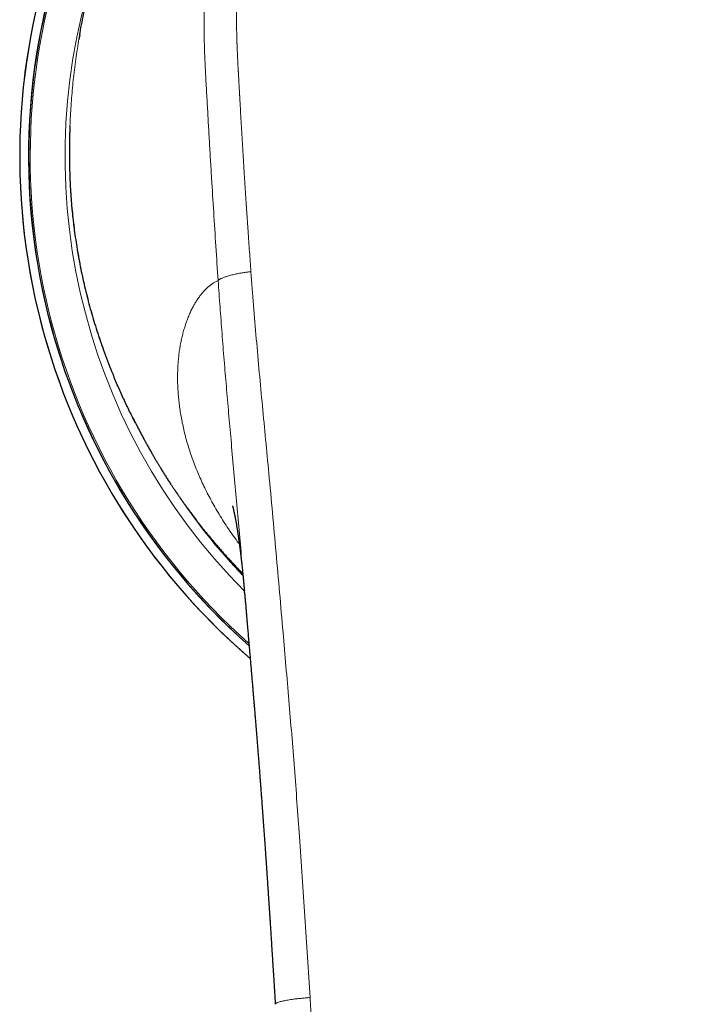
# Model space of a CAD drawing. Header units: millimetres. Extents: x 8 to 757, y 12 to 539.
# Tile 9 of 46: x 365 to 392, y 259 to 299. Entities that reach past the tile are written whole.
import ezdxf

# ---------------------------------------------------------------- set-up
doc = ezdxf.new("R2010")
doc.units = ezdxf.units.MM

msp = doc.modelspace()

# ---------------------------------------------------------------- linework, layer by layer
at = {"color": 7, "linetype": 'Continuous', "lineweight": 30}
for p, q in [((367.57, 298.22), (367.537, 298.026)), ((367.158, 292.904), (367.172, 292.437)), ((374.255, 275.584), (374.248, 275.669))]:
    msp.add_line(p, q, dxfattribs=at)
at = {"color": 252, "linetype": 'Continuous', "lineweight": 0}
for p, q in [((367.158, 292.904), (367.159, 292.898)), ((367.172, 292.431), (367.159, 292.898)), ((367.172, 292.431), (367.172, 292.437)), ((368.575, 285.324), (368.575, 285.324))]:
    msp.add_line(p, q, dxfattribs=at)
at = {"color": 7, "linetype": 'Continuous', "lineweight": 30}
for radius, start, end in [(26.861, 310.7077, 229.2913), (26.5, 311.5124, 228.4874)]:
    msp.add_arc((392, 293.285), radius, start, end, dxfattribs=at)
at = {"color": 252, "linetype": 'Continuous', "lineweight": 0}
for radius, start, end in [(26.861, 2, 229.2939), (26.503, 2, 228.4955), (26.434, 90, 228.3368), (26.434, 311.6618, 90), (25.022, 160.686, 224.8119), (24.622, 214.256, 223.6679)]:
    msp.add_arc((392, 293.285), radius, start, end, dxfattribs=at)
for points, knots in [([(392, 316.253), (391.762, 316.252), (391.288, 316.251), (390.576, 316.238), (389.866, 316.216), (389.158, 316.183), (388.449, 316.139), (387.737, 316.084), (387.021, 316.017), (386.329, 315.937), (385.662, 315.843), (385.021, 315.733), (384.377, 315.6), (383.779, 315.455), (383.229, 315.303), (382.728, 315.148), (382.232, 314.979), (381.736, 314.791), (381.24, 314.584), (380.745, 314.356), (380.256, 314.109), (379.775, 313.842), (379.304, 313.555), (378.845, 313.248), (378.402, 312.924), (377.974, 312.583), (377.562, 312.226), (377.176, 311.861), (376.815, 311.49), (376.476, 311.113), (376.152, 310.723), (375.843, 310.321), (375.549, 309.91), (375.278, 309.498), (375.028, 309.087), (374.798, 308.68), (374.582, 308.268), (374.381, 307.85), (374.176, 307.39), (373.97, 306.884), (373.769, 306.334), (373.587, 305.781), (373.424, 305.227), (373.28, 304.678), (373.154, 304.134), (373.045, 303.594), (372.949, 303.055), (372.859, 302.464), (372.778, 301.821), (372.71, 301.126), (372.66, 300.433), (372.628, 299.741), (372.612, 299.048), (372.613, 298.355), (372.629, 297.638), (372.659, 296.902), (372.701, 296.149), (372.743, 295.401), (372.785, 294.654), (372.828, 293.905), (372.872, 293.155), (372.93, 292.196), (373.002, 291.027), (373.089, 289.645), (373.151, 288.721), (373.183, 288.258)], [0, 0, 0, 0, 0.017166, 0.034321, 0.051415, 0.068477, 0.085567, 0.102744, 0.120062, 0.13754, 0.153067, 0.168748, 0.184603, 0.2006, 0.213233, 0.225892, 0.238554, 0.251219, 0.264336, 0.277521, 0.290804, 0.304169, 0.317578, 0.330994, 0.344393, 0.357749, 0.371053, 0.384337, 0.396746, 0.409192, 0.421678, 0.434177, 0.446659, 0.459096, 0.470752, 0.48234, 0.493877, 0.505383, 0.516874, 0.531501, 0.546115, 0.560662, 0.575081, 0.589336, 0.603202, 0.616962, 0.630642, 0.644249, 0.661817, 0.679273, 0.696633, 0.713949, 0.731276, 0.74863, 0.765904, 0.784996, 0.803808, 0.822475, 0.841107, 0.859777, 0.878471, 0.897161, 0.931399, 0.96563, 1, 1, 1, 1]), ([(392, 316.256), (392.352, 316.254), (393.057, 316.25), (394.116, 316.216), (395.057, 316.168), (395.881, 316.114), (396.391, 316.072), (396.708, 316.042), (396.832, 316.03), (396.956, 316.018), (397.068, 316.006), (397.198, 315.992), (397.348, 315.975), (397.565, 315.949), (397.824, 315.915), (398.129, 315.872), (398.45, 315.823), (398.788, 315.765), (399.142, 315.699), (399.511, 315.622), (399.9, 315.534), (400.308, 315.431), (400.734, 315.314), (401.122, 315.196), (401.469, 315.082), (401.692, 315.004), (401.838, 314.95), (401.908, 314.925), (401.977, 314.899), (402.047, 314.872), (402.116, 314.846), (402.187, 314.818), (402.379, 314.742), (402.684, 314.615), (403.094, 314.431), (403.48, 314.243), (403.844, 314.053), (404.183, 313.864), (404.499, 313.675), (404.792, 313.49), (405.064, 313.307), (405.319, 313.128), (405.556, 312.953), (405.775, 312.783), (405.976, 312.62), (406.159, 312.466), (406.33, 312.317), (406.489, 312.175), (406.629, 312.044), (406.729, 311.948), (406.783, 311.896), (406.802, 311.878), (406.807, 311.872), (406.813, 311.867), (406.818, 311.861), (406.824, 311.856), (406.928, 311.753), (407.123, 311.554), (407.398, 311.257), (407.651, 310.964), (407.884, 310.678), (408.098, 310.402), (408.292, 310.135), (408.47, 309.88), (408.637, 309.629), (408.814, 309.348), (409.004, 309.03), (409.203, 308.676), (409.354, 308.387), (409.463, 308.168), (409.534, 308.023), (409.604, 307.875), (409.672, 307.727), (409.739, 307.578), (409.852, 307.317), (410.007, 306.94), (410.194, 306.439), (410.369, 305.92), (410.531, 305.385), (410.667, 304.884), (410.78, 304.42), (410.874, 303.996), (410.97, 303.517), (411.044, 303.092), (411.089, 302.8), (411.105, 302.694), (411.11, 302.664), (411.114, 302.635), (411.118, 302.605), (411.123, 302.575), (411.127, 302.546), (411.14, 302.455), (411.161, 302.297), (411.191, 302.066), (411.22, 301.815), (411.248, 301.545), (411.276, 301.256), (411.302, 300.948), (411.325, 300.621), (411.345, 300.289), (411.361, 299.954), (411.373, 299.619), (411.381, 299.268), (411.386, 298.918), (411.387, 298.569), (411.384, 298.239), (411.38, 298.005), (411.376, 297.873), (411.375, 297.831), (411.374, 297.789), (411.373, 297.747), (411.371, 297.705), (411.362, 297.401), (411.337, 296.835), (411.299, 296.148), (411.275, 295.718), (411.265, 295.547), (411.262, 295.493), (411.259, 295.44), (411.256, 295.387), (411.253, 295.336), (411.249, 295.262), (411.243, 295.16), (411.235, 295.022), (411.225, 294.852), (411.214, 294.648), (411.2, 294.405), (411.185, 294.141), (411.168, 293.856), (411.154, 293.611), (411.143, 293.413), (411.134, 293.268), (411.125, 293.118), (411.117, 292.978), (411.102, 292.735), (411.07, 292.194), (411.018, 291.345), (410.953, 290.307), (410.886, 289.279), (410.84, 288.597), (410.817, 288.259)], [0, 0, 0, 0, 0.025421, 0.050944, 0.076571, 0.093545, 0.110568, 0.113569, 0.116572, 0.119577, 0.122571, 0.124687, 0.12899, 0.133487, 0.140477, 0.147889, 0.155724, 0.163981, 0.172661, 0.181764, 0.191288, 0.201504, 0.212167, 0.223275, 0.23085, 0.238618, 0.240389, 0.24217, 0.24396, 0.24576, 0.247569, 0.249389, 0.251218, 0.262541, 0.273406, 0.283812, 0.293757, 0.303242, 0.312111, 0.320537, 0.328521, 0.336062, 0.343286, 0.350052, 0.356359, 0.362207, 0.367597, 0.372997, 0.377842, 0.381647, 0.383186, 0.383381, 0.383575, 0.383767, 0.383958, 0.384148, 0.384336, 0.394705, 0.404645, 0.414156, 0.423239, 0.431894, 0.439979, 0.447652, 0.454915, 0.462338, 0.472324, 0.482399, 0.492563, 0.496581, 0.500612, 0.504658, 0.508718, 0.512791, 0.516878, 0.529901, 0.543234, 0.556882, 0.570844, 0.585119, 0.595788, 0.606627, 0.617635, 0.632424, 0.639025, 0.639769, 0.640514, 0.64126, 0.642007, 0.642754, 0.643502, 0.644251, 0.64962, 0.655462, 0.661777, 0.668565, 0.675827, 0.683562, 0.691772, 0.700456, 0.708491, 0.716893, 0.725662, 0.734799, 0.743143, 0.751771, 0.759599, 0.760641, 0.761686, 0.762735, 0.763788, 0.764845, 0.765905, 0.786579, 0.807268, 0.817468, 0.818804, 0.82014, 0.821476, 0.822812, 0.824148, 0.825231, 0.828392, 0.831834, 0.835559, 0.841093, 0.847152, 0.853736, 0.860845, 0.86848, 0.872006, 0.875633, 0.879362, 0.88318, 0.886094, 0.897505, 0.923595, 0.949374, 0.974842, 1, 1, 1, 1]), ([(392, 315.298), (391.872, 315.297), (391.62, 315.296), (391.247, 315.292), (390.886, 315.285), (390.537, 315.277), (390.24, 315.268), (389.994, 315.26), (389.843, 315.254), (389.743, 315.25), (389.692, 315.247), (389.641, 315.245), (389.591, 315.243), (389.539, 315.24), (389.399, 315.233), (389.171, 315.222), (388.808, 315.2), (388.399, 315.172), (387.947, 315.136), (387.61, 315.106), (387.387, 315.084), (387.273, 315.072), (387.159, 315.061), (387.04, 315.048), (386.875, 315.029), (386.664, 315.004), (386.392, 314.969), (386.102, 314.928), (385.795, 314.881), (385.496, 314.83), (385.205, 314.776), (384.922, 314.72), (384.634, 314.657), (384.339, 314.588), (384.01, 314.504), (383.658, 314.406), (383.286, 314.294), (382.922, 314.174), (382.564, 314.046), (382.265, 313.931), (382.024, 313.832), (381.837, 313.753), (381.652, 313.671), (381.469, 313.587), (381.289, 313.501), (381.111, 313.413), (380.914, 313.311), (380.698, 313.195), (380.463, 313.062), (380.231, 312.924), (379.978, 312.766), (379.706, 312.585), (379.418, 312.381), (379.136, 312.169), (378.861, 311.949), (378.594, 311.722), (378.337, 311.489), (378.089, 311.25), (377.85, 311.006), (377.619, 310.755), (377.394, 310.497), (377.176, 310.232), (376.964, 309.958), (376.762, 309.682), (376.57, 309.402), (376.385, 309.117), (376.204, 308.822), (376.028, 308.515), (375.859, 308.201), (375.698, 307.881), (375.543, 307.554), (375.432, 307.303), (375.36, 307.131), (375.322, 307.04), (375.285, 306.949), (375.248, 306.857), (375.212, 306.765), (375.177, 306.673), (375.142, 306.579), (375.082, 306.418), (375, 306.188), (374.893, 305.866), (374.785, 305.52), (374.679, 305.147), (374.577, 304.759), (374.48, 304.354), (374.389, 303.932), (374.307, 303.503), (374.232, 303.066), (374.184, 302.748), (374.157, 302.55), (374.147, 302.476), (374.137, 302.402), (374.127, 302.328), (374.118, 302.254), (374.098, 302.087), (374.07, 301.838), (374.037, 301.507), (374.012, 301.216), (373.992, 300.955), (373.977, 300.722), (373.964, 300.489), (373.953, 300.261), (373.941, 299.98), (373.932, 299.641), (373.926, 299.237), (373.927, 298.825), (373.932, 298.404), (373.94, 298.109), (373.945, 297.943), (373.946, 297.908), (373.948, 297.873), (373.949, 297.837), (373.95, 297.801), (373.952, 297.764), (373.954, 297.704), (373.957, 297.621), (373.963, 297.482), (373.971, 297.306), (373.98, 297.124), (373.988, 296.966), (373.993, 296.873), (373.996, 296.82), (373.997, 296.807), (373.997, 296.8), (373.997, 296.793), (373.998, 296.777), (374, 296.75), (374.002, 296.709), (374.005, 296.659), (374.008, 296.602), (374.012, 296.537), (374.016, 296.464), (374.02, 296.382), (374.025, 296.292), (374.031, 296.194), (374.037, 296.084), (374.044, 295.962), (374.049, 295.86), (374.054, 295.785), (374.056, 295.739), (374.059, 295.693), (374.061, 295.652), (374.068, 295.527), (374.08, 295.32), (374.099, 294.978), (374.122, 294.592), (374.147, 294.163), (374.166, 293.843), (374.179, 293.63), (374.186, 293.521), (374.192, 293.412), (374.199, 293.296), (374.215, 293.051), (374.236, 292.701), (374.264, 292.256), (374.291, 291.843), (374.317, 291.439), (374.343, 291.044), (374.369, 290.657), (374.396, 290.257), (374.425, 289.845), (374.454, 289.423), (374.484, 289.012), (374.504, 288.742), (374.513, 288.609)], [0, 0, 0, 0, 0.00973, 0.019171, 0.028322, 0.037184, 0.045758, 0.050896, 0.055925, 0.057224, 0.058516, 0.0598, 0.061076, 0.062345, 0.063734, 0.071754, 0.07966, 0.091421, 0.102921, 0.114162, 0.117087, 0.119994, 0.122883, 0.12576, 0.129094, 0.13556, 0.141916, 0.149962, 0.157827, 0.165512, 0.17302, 0.180352, 0.18751, 0.195417, 0.203427, 0.213393, 0.223251, 0.233005, 0.242663, 0.25223, 0.257435, 0.262611, 0.267758, 0.272879, 0.277973, 0.283043, 0.288089, 0.294992, 0.301855, 0.308738, 0.315728, 0.324792, 0.333847, 0.342901, 0.351963, 0.361042, 0.369948, 0.378879, 0.387661, 0.396482, 0.405348, 0.414267, 0.423247, 0.432293, 0.44101, 0.449719, 0.458898, 0.46814, 0.477451, 0.486839, 0.496308, 0.505865, 0.508435, 0.511013, 0.513597, 0.516189, 0.518789, 0.521395, 0.52401, 0.526631, 0.534922, 0.543293, 0.553364, 0.563557, 0.573876, 0.585075, 0.596429, 0.607942, 0.619619, 0.631464, 0.633423, 0.635386, 0.637352, 0.639322, 0.641295, 0.643272, 0.65264, 0.661073, 0.669572, 0.675683, 0.68183, 0.688011, 0.694111, 0.699845, 0.710256, 0.72089, 0.731749, 0.742834, 0.754146, 0.755047, 0.755961, 0.756888, 0.757829, 0.758782, 0.759749, 0.760729, 0.763493, 0.766357, 0.771719, 0.777401, 0.780722, 0.784143, 0.784756, 0.784973, 0.785139, 0.785318, 0.785509, 0.786387, 0.787479, 0.788775, 0.790274, 0.791977, 0.793919, 0.796073, 0.798437, 0.801013, 0.803799, 0.807107, 0.81067, 0.811842, 0.81304, 0.814263, 0.815511, 0.816301, 0.824096, 0.831796, 0.843282, 0.854551, 0.865602, 0.868484, 0.87135, 0.874201, 0.877045, 0.880433, 0.893552, 0.904598, 0.915414, 0.926002, 0.93636, 0.946491, 0.956392, 0.967769, 0.978829, 0.989573, 1, 1, 1, 1]), ([(367.159, 292.898), (367.156, 293.031), (367.152, 293.297), (367.153, 293.701), (367.16, 294.109), (367.173, 294.52), (367.193, 294.932), (367.218, 295.344), (367.25, 295.756), (367.287, 296.171), (367.332, 296.59), (367.384, 297.014), (367.443, 297.441), (367.505, 297.844), (367.55, 298.103), (367.571, 298.22)], [0, 0, 0, 0, 0.07855, 0.1570318, 0.2354608, 0.3138521, 0.3922213, 0.4691847, 0.546157, 0.6231536, 0.7001908, 0.7786874, 0.8572616, 0.9359325, 1, 1, 1, 1]), ([(368.575, 285.324), (368.504, 285.523), (368.362, 285.919), (368.171, 286.519), (367.996, 287.12), (367.838, 287.722), (367.698, 288.323), (367.566, 288.962), (367.447, 289.638), (367.344, 290.349), (367.264, 291.053), (367.204, 291.749), (367.183, 292.204), (367.172, 292.431)], [0, 0, 0, 0, 0.084363, 0.168375, 0.252088, 0.335554, 0.418821, 0.501935, 0.601534, 0.701058, 0.800589, 0.900208, 1, 1, 1, 1]), ([(374.513, 288.609), (374.492, 288.607), (374.448, 288.603), (374.38, 288.596), (374.306, 288.587), (374.227, 288.576), (374.142, 288.563), (374.053, 288.547), (373.962, 288.529), (373.871, 288.51), (373.782, 288.489), (373.695, 288.467), (373.613, 288.445), (373.536, 288.422), (373.464, 288.398), (373.399, 288.375), (373.342, 288.352), (373.293, 288.33), (373.254, 288.31), (373.223, 288.292), (373.201, 288.275), (373.188, 288.264), (373.183, 288.258)], [0, 0, 0, 0, 0.035287, 0.072841, 0.114164, 0.159962, 0.210221, 0.26436, 0.321428, 0.380332, 0.440072, 0.499975, 0.559855, 0.619531, 0.678342, 0.735304, 0.789345, 0.839539, 0.885328, 0.926723, 0.964443, 1, 1, 1, 1]), ([(374.513, 288.609), (374.548, 288.156), (374.616, 287.249), (374.73, 285.889), (374.851, 284.527), (374.978, 283.165), (375.108, 281.801), (375.245, 280.355), (375.389, 278.825), (375.534, 277.212), (375.674, 275.596), (375.806, 274.059), (375.933, 272.603), (376.051, 271.227), (376.166, 269.849), (376.276, 268.469), (376.38, 267.088), (376.486, 265.623), (376.593, 264.074), (376.701, 262.442), (376.806, 260.807), (376.874, 259.716), (376.908, 259.171)], [0, 0, 0, 0, 0.0466768, 0.0933453, 0.140008, 0.1866672, 0.2333239, 0.2799787, 0.3349632, 0.3899477, 0.4449349, 0.4999284, 0.5465963, 0.5932692, 0.6399459, 0.686625, 0.7333043, 0.7799812, 0.8349873, 0.8899895, 0.9449922, 1, 1, 1, 1]), ([(373.183, 288.258), (373.146, 288.241), (373.072, 288.205), (372.964, 288.137), (372.858, 288.06), (372.754, 287.972), (372.654, 287.875), (372.558, 287.769), (372.467, 287.657), (372.38, 287.539), (372.297, 287.413), (372.217, 287.28), (372.139, 287.136), (372.063, 286.981), (371.989, 286.815), (371.921, 286.641), (371.857, 286.46), (371.798, 286.271), (371.746, 286.078), (371.699, 285.883), (371.659, 285.685), (371.624, 285.482), (371.595, 285.272), (371.571, 285.052), (371.553, 284.823), (371.542, 284.582), (371.538, 284.336), (371.541, 284.085), (371.552, 283.828), (371.57, 283.572), (371.596, 283.316), (371.629, 283.062), (371.669, 282.803), (371.717, 282.542), (371.774, 282.272), (371.841, 281.994), (371.918, 281.708), (372.005, 281.419), (372.102, 281.128), (372.209, 280.835), (372.323, 280.546), (372.444, 280.262), (372.572, 279.982), (372.708, 279.702), (372.852, 279.422), (373.009, 279.137), (373.177, 278.846), (373.358, 278.551), (373.549, 278.256), (373.75, 277.964), (373.915, 277.733), (374.016, 277.601), (374.043, 277.565)], [0, 0, 0, 0, 0.020733, 0.041467, 0.062199, 0.082929, 0.10366, 0.124392, 0.143941, 0.163492, 0.183045, 0.202597, 0.222149, 0.242886, 0.263623, 0.284359, 0.305094, 0.325828, 0.346561, 0.366108, 0.385654, 0.405199, 0.424744, 0.444289, 0.465019, 0.485751, 0.506484, 0.527217, 0.547951, 0.568685, 0.588235, 0.607786, 0.627337, 0.646888, 0.666437, 0.687168, 0.707899, 0.728628, 0.749359, 0.770091, 0.790825, 0.810374, 0.829924, 0.849475, 0.869027, 0.888579, 0.909316, 0.930051, 0.950783, 0.971512, 0.992238, 1, 1, 1, 1]), ([(374.248, 275.669), (374.24, 275.754), (374.199, 276.233), (374.123, 277.102), (374.02, 278.278), (373.915, 279.452), (373.81, 280.625), (373.708, 281.765), (373.609, 282.874), (373.516, 283.951), (373.425, 285.028), (373.34, 286.104), (373.258, 287.181), (373.208, 287.899), (373.183, 288.258)], [0, 0, 0, 0, 0.020141, 0.113165, 0.206082, 0.298968, 0.391936, 0.485089, 0.570643, 0.656315, 0.742064, 0.827893, 0.913854, 1, 1, 1, 1]), ([(368.937, 284.402), (368.883, 284.535), (368.756, 284.84), (368.641, 285.149), (368.575, 285.324)], [0, 0, 0, 0, 0.434448, 1, 1, 1, 1]), ([(376.908, 259.171), (376.893, 259.17), (376.86, 259.167), (376.806, 259.163), (376.741, 259.158), (376.665, 259.151), (376.576, 259.143), (376.486, 259.134), (376.395, 259.124), (376.306, 259.113), (376.211, 259.101), (376.113, 259.087), (376.014, 259.071), (375.916, 259.053), (375.823, 259.035), (375.738, 259.015), (375.666, 258.995), (375.608, 258.976), (375.564, 258.958), (375.532, 258.941), (375.511, 258.926), (375.5, 258.912), (375.496, 258.903), (375.497, 258.898), (375.497, 258.898)], [0, 0, 0, 0, 0.019727, 0.043909, 0.072834, 0.10696, 0.146896, 0.193344, 0.232857, 0.276592, 0.324592, 0.37671, 0.432598, 0.491748, 0.553629, 0.617931, 0.681822, 0.742555, 0.800049, 0.85405, 0.904325, 0.950765, 0.993398, 1, 1, 1, 1]), ([(392, 207.75), (391.997, 207.75), (391.989, 207.75), (391.975, 207.75), (391.957, 207.75), (391.931, 207.75), (391.897, 207.75), (391.854, 207.751), (391.799, 207.751), (391.731, 207.752), (391.65, 207.753), (391.558, 207.754), (391.455, 207.756), (391.345, 207.759), (391.228, 207.762), (391.103, 207.766), (390.969, 207.771), (390.827, 207.777), (390.675, 207.785), (390.517, 207.794), (390.353, 207.804), (390.185, 207.815), (390.009, 207.829), (389.824, 207.844), (389.627, 207.862), (389.418, 207.883), (389.196, 207.907), (388.966, 207.934), (388.727, 207.964), (388.479, 207.998), (388.228, 208.035), (387.973, 208.075), (387.717, 208.119), (387.453, 208.167), (387.181, 208.221), (386.911, 208.279), (386.643, 208.341), (386.378, 208.408), (386.106, 208.481), (385.829, 208.563), (385.548, 208.652), (385.262, 208.751), (384.994, 208.853), (384.745, 208.954), (384.515, 209.055), (384.284, 209.164), (384.052, 209.281), (383.821, 209.406), (383.589, 209.541), (383.366, 209.681), (383.153, 209.824), (382.949, 209.97), (382.748, 210.125), (382.55, 210.288), (382.357, 210.458), (382.169, 210.636), (381.988, 210.822), (381.812, 211.017), (381.651, 211.212), (381.504, 211.404), (381.371, 211.594), (381.243, 211.791), (381.122, 211.997), (381.007, 212.208), (380.892, 212.438), (380.779, 212.686), (380.667, 212.954), (380.564, 213.228), (380.463, 213.522), (380.365, 213.835), (380.27, 214.169), (380.183, 214.51), (380.103, 214.857), (380.029, 215.207), (379.961, 215.561), (379.898, 215.917), (379.841, 216.277), (379.779, 216.695), (379.717, 217.171), (379.655, 217.708), (379.598, 218.254), (379.546, 218.808), (379.494, 219.408), (379.44, 220.052), (379.384, 220.743), (379.329, 221.446), (379.275, 222.16), (379.222, 222.886), (379.18, 223.468), (379.149, 223.902), (379.129, 224.184), (379.109, 224.469), (379.089, 224.755), (379.069, 225.042), (379.05, 225.323), (379.02, 225.756), (378.98, 226.337), (378.928, 227.107), (378.874, 227.906), (378.82, 228.734), (378.766, 229.55), (378.714, 230.354), (378.664, 231.147), (378.614, 231.929), (378.566, 232.682), (378.52, 233.407), (378.476, 234.105), (378.433, 234.793), (378.391, 235.471), (378.349, 236.139), (378.309, 236.785), (378.269, 237.41), (378.232, 238.014), (378.195, 238.609), (378.158, 239.195), (378.12, 239.795), (378.082, 240.408), (378.043, 241.032), (378.004, 241.646), (377.966, 242.249), (377.929, 242.842), (377.892, 243.425), (377.856, 243.997), (377.821, 244.558), (377.786, 245.109), (377.752, 245.649), (377.719, 246.179), (377.686, 246.699), (377.654, 247.208), (377.623, 247.706), (377.592, 248.195), (377.562, 248.68), (377.531, 249.161), (377.502, 249.639), (377.472, 250.105), (377.444, 250.56), (377.416, 251.003), (377.389, 251.441), (377.362, 251.872), (377.335, 252.298), (377.309, 252.71), (377.284, 253.111), (377.26, 253.499), (377.236, 253.874), (377.214, 254.228), (377.194, 254.56), (377.174, 254.872), (377.155, 255.173), (377.137, 255.464), (377.12, 255.745), (377.103, 256.015), (377.087, 256.275), (377.071, 256.524), (377.057, 256.763), (377.042, 256.992), (377.029, 257.21), (377.016, 257.414), (377.004, 257.605), (376.993, 257.782), (376.983, 257.95), (376.973, 258.109), (376.964, 258.262), (376.955, 258.409), (376.946, 258.55), (376.938, 258.679), (376.931, 258.798), (376.924, 258.906), (376.918, 259.004), (376.913, 259.091), (376.909, 259.145), (376.908, 259.171)], [0, 0, 0, 0, 0.000164, 0.000398, 0.000701, 0.001073, 0.001676, 0.002403, 0.003253, 0.004436, 0.005795, 0.007333, 0.009047, 0.010939, 0.012866, 0.014946, 0.017182, 0.019572, 0.022116, 0.024815, 0.027501, 0.030324, 0.033283, 0.036379, 0.039612, 0.043189, 0.046918, 0.050799, 0.05483, 0.059012, 0.063343, 0.067563, 0.071915, 0.076403, 0.081027, 0.085791, 0.090246, 0.094823, 0.099525, 0.104351, 0.109295, 0.114355, 0.119523, 0.123658, 0.127856, 0.13212, 0.136452, 0.140856, 0.145339, 0.149905, 0.154041, 0.158234, 0.162478, 0.166768, 0.171102, 0.175401, 0.179745, 0.184135, 0.18858, 0.192402, 0.19628, 0.200224, 0.204223, 0.208254, 0.212311, 0.217127, 0.221986, 0.226892, 0.231854, 0.237584, 0.243394, 0.249284, 0.255253, 0.261296, 0.267295, 0.27335, 0.27946, 0.285626, 0.294542, 0.30359, 0.312776, 0.322099, 0.331558, 0.342967, 0.354566, 0.366354, 0.378333, 0.390504, 0.402866, 0.407578, 0.412317, 0.417083, 0.421877, 0.426697, 0.431494, 0.43604, 0.448444, 0.46071, 0.474758, 0.488618, 0.50229, 0.515772, 0.529064, 0.542166, 0.555077, 0.566932, 0.578624, 0.590153, 0.60152, 0.612726, 0.623771, 0.634038, 0.644162, 0.654144, 0.663984, 0.673683, 0.68434, 0.694821, 0.705127, 0.715257, 0.725211, 0.734991, 0.744595, 0.754025, 0.76328, 0.77236, 0.781266, 0.789997, 0.798553, 0.806935, 0.815142, 0.823174, 0.831402, 0.839438, 0.847282, 0.854934, 0.862395, 0.869664, 0.87703, 0.884188, 0.891138, 0.897881, 0.904416, 0.910743, 0.916863, 0.92229, 0.927542, 0.93262, 0.937524, 0.942253, 0.946808, 0.951188, 0.955394, 0.959426, 0.963283, 0.966965, 0.970473, 0.973621, 0.976613, 0.979451, 0.982133, 0.98466, 0.987206, 0.989573, 0.99176, 0.993767, 0.995595, 0.997243, 0.998711, 1, 1, 1, 1])]:
    msp.add_open_spline(points, degree=3, knots=knots, dxfattribs=at)
at = {"color": 7, "linetype": 'Continuous', "lineweight": 30}
for points, knots in [([(367.571, 298.22), (367.575, 298.247), (367.604, 298.417), (367.664, 298.729), (367.751, 299.155), (367.846, 299.578), (367.947, 300.002), (368.021, 300.284), (368.058, 300.425)], [0, 0, 0, 0, 0.036303, 0.230946, 0.422499, 0.614486, 0.806967, 1, 1, 1, 1]), ([(367.174, 294.515), (367.174, 294.508), (367.167, 294.366), (367.16, 294.091), (367.153, 293.691), (367.152, 293.295), (367.156, 293.035), (367.158, 292.904)], [0, 0, 0, 0, 0.012751, 0.259362, 0.506076, 0.752938, 1, 1, 1, 1]), ([(367.172, 292.437), (367.177, 292.31), (367.188, 292.056), (367.213, 291.669), (367.244, 291.28), (367.282, 290.889), (367.327, 290.497), (367.379, 290.105), (367.437, 289.713), (367.503, 289.32), (367.576, 288.923), (367.656, 288.522), (367.745, 288.118), (367.842, 287.714), (367.946, 287.309), (368.057, 286.907), (368.175, 286.508), (368.301, 286.112), (368.433, 285.717), (368.528, 285.455), (368.575, 285.324)], [0, 0, 0, 0, 0.055925, 0.111783, 0.167589, 0.223359, 0.279108, 0.333858, 0.388619, 0.4434, 0.498213, 0.554065, 0.609972, 0.665947, 0.722005, 0.778159, 0.833419, 0.888802, 0.944324, 1, 1, 1, 1]), ([(368.575, 285.324), (368.629, 285.18), (368.737, 284.893), (368.859, 284.586), (368.928, 284.423), (368.937, 284.402)], [0, 0, 0, 0, 0.465373, 0.93083, 1, 1, 1, 1]), ([(369.835, 282.478), (369.786, 282.572), (369.651, 282.831), (369.441, 283.262), (369.208, 283.769), (369.04, 284.15), (368.954, 284.362), (368.937, 284.402)], [0, 0, 0, 0, 0.14973, 0.412719, 0.67583, 0.939082, 1, 1, 1, 1]), ([(369.724, 282.696), (369.724, 282.696), (369.723, 282.697), (369.725, 282.694), (369.728, 282.687), (369.733, 282.676), (369.74, 282.663), (369.746, 282.65), (369.754, 282.634), (369.768, 282.607), (369.788, 282.566), (369.815, 282.512), (369.845, 282.453), (369.878, 282.388), (369.926, 282.293), (369.99, 282.17), (370.054, 282.048), (370.106, 281.951), (370.144, 281.879), (370.18, 281.813), (370.21, 281.757), (370.235, 281.711), (370.258, 281.669), (370.283, 281.623), (370.314, 281.568), (370.351, 281.502), (370.392, 281.428), (370.436, 281.351), (370.477, 281.279), (370.517, 281.21), (370.553, 281.147), (370.589, 281.086), (370.62, 281.032), (370.648, 280.985), (370.671, 280.946), (370.693, 280.909), (370.715, 280.873), (370.738, 280.833), (370.764, 280.79), (370.792, 280.744), (370.837, 280.67), (370.901, 280.565), (370.985, 280.43), (371.073, 280.291), (371.163, 280.151), (371.234, 280.041), (371.285, 279.963), (371.317, 279.915), (371.349, 279.867), (371.379, 279.821), (371.408, 279.778), (371.433, 279.74), (371.454, 279.709), (371.473, 279.681), (371.493, 279.652), (371.517, 279.617), (371.545, 279.576), (371.578, 279.528), (371.614, 279.476), (371.653, 279.42), (371.693, 279.363), (371.732, 279.307), (371.77, 279.254), (371.817, 279.187), (371.872, 279.11), (371.935, 279.024), (371.996, 278.94), (372.055, 278.86), (372.113, 278.781), (372.169, 278.706), (372.225, 278.633), (372.275, 278.568), (372.319, 278.509), (372.359, 278.458), (372.398, 278.408), (372.433, 278.362), (372.464, 278.323), (372.49, 278.29), (372.513, 278.261), (372.538, 278.23), (372.566, 278.193), (372.6, 278.151), (372.642, 278.099), (372.694, 278.035), (372.755, 277.959), (372.821, 277.879), (372.901, 277.782), (372.992, 277.674), (373.105, 277.541), (373.226, 277.4), (373.355, 277.253), (373.48, 277.112), (373.603, 276.976), (373.728, 276.841), (373.86, 276.699), (374.001, 276.551), (374.11, 276.437), (374.171, 276.375), (374.182, 276.364)], [0, 0, 0, 0, 0.001985, 0.007919, 0.013329, 0.018289, 0.021775, 0.025112, 0.028357, 0.031572, 0.039084, 0.047329, 0.056328, 0.066085, 0.076605, 0.098443, 0.120559, 0.131717, 0.142936, 0.153334, 0.16231, 0.168387, 0.174636, 0.181617, 0.189327, 0.200187, 0.211646, 0.223381, 0.235392, 0.245024, 0.254826, 0.264438, 0.273075, 0.27994, 0.286006, 0.291313, 0.296772, 0.302761, 0.309278, 0.316306, 0.32358, 0.343195, 0.36391, 0.385717, 0.407573, 0.428775, 0.436384, 0.443906, 0.45134, 0.458677, 0.465425, 0.471304, 0.47605, 0.480024, 0.484077, 0.489398, 0.495994, 0.503098, 0.511255, 0.520153, 0.528881, 0.537381, 0.545653, 0.553698, 0.567856, 0.58125, 0.59388, 0.606564, 0.618496, 0.630115, 0.641458, 0.652526, 0.66071, 0.668736, 0.676606, 0.683949, 0.690128, 0.695135, 0.699124, 0.70384, 0.709442, 0.715931, 0.723307, 0.733775, 0.745631, 0.758476, 0.771144, 0.790541, 0.809317, 0.833731, 0.857018, 0.879184, 0.900547, 0.922264, 0.94445, 0.969199, 0.994526, 1, 1, 1, 1]), ([(373.765, 279.112), (373.765, 279.112), (373.765, 279.112), (373.766, 279.112), (373.766, 279.111), (373.766, 279.109), (373.767, 279.108), (373.767, 279.106), (373.768, 279.103), (373.769, 279.099), (373.771, 279.094), (373.772, 279.089), (373.773, 279.084), (373.774, 279.08), (373.775, 279.076), (373.777, 279.071), (373.778, 279.066), (373.779, 279.061), (373.781, 279.056), (373.782, 279.051), (373.783, 279.047), (373.784, 279.043), (373.785, 279.038), (373.787, 279.032), (373.788, 279.025), (373.79, 279.02), (373.791, 279.014), (373.793, 279.008), (373.794, 279.001), (373.796, 278.994), (373.798, 278.987), (373.799, 278.979), (373.802, 278.97), (373.804, 278.961), (373.805, 278.954), (373.807, 278.946), (373.809, 278.936), (373.812, 278.925), (373.815, 278.914), (373.817, 278.903), (373.819, 278.894), (373.821, 278.886), (373.823, 278.878), (373.825, 278.868), (373.827, 278.858), (373.829, 278.847), (373.831, 278.838), (373.833, 278.831), (373.835, 278.823), (373.837, 278.813), (373.839, 278.802), (373.841, 278.791), (373.843, 278.782), (373.845, 278.772), (373.847, 278.761), (373.85, 278.747), (373.854, 278.731), (373.857, 278.715), (373.86, 278.699), (373.863, 278.685), (373.866, 278.67), (373.869, 278.653), (373.872, 278.636), (373.875, 278.623), (373.877, 278.615), (373.878, 278.607), (373.88, 278.598), (373.882, 278.587), (373.884, 278.575), (373.887, 278.561), (373.892, 278.533), (373.899, 278.493), (373.91, 278.435), (373.921, 278.37), (373.933, 278.3), (373.945, 278.229), (373.956, 278.159), (373.966, 278.1), (373.973, 278.053), (373.979, 278.016), (373.985, 277.976), (373.991, 277.933), (373.997, 277.893), (374.002, 277.86), (374.006, 277.833), (374.009, 277.812), (374.012, 277.792), (374.015, 277.768), (374.02, 277.739), (374.025, 277.699), (374.032, 277.649), (374.04, 277.593), (374.047, 277.538), (374.054, 277.486), (374.06, 277.436), (374.066, 277.39), (374.072, 277.347), (374.078, 277.298), (374.084, 277.246), (374.091, 277.188), (374.098, 277.131), (374.105, 277.072), (374.113, 277.004), (374.122, 276.925), (374.132, 276.835), (374.143, 276.739), (374.154, 276.639), (374.165, 276.534), (374.176, 276.423), (374.188, 276.306), (374.198, 276.202), (374.207, 276.113), (374.213, 276.04), (374.22, 275.966), (374.227, 275.89), (374.234, 275.813), (374.241, 275.739), (374.245, 275.691), (374.247, 275.669)], [0, 0, 0, 0, 0.004301, 0.012367, 0.02013, 0.026445, 0.031614, 0.03726, 0.043145, 0.051051, 0.060322, 0.068603, 0.075476, 0.080941, 0.085291, 0.090717, 0.096976, 0.102697, 0.107677, 0.112094, 0.115997, 0.119608, 0.123785, 0.129068, 0.134954, 0.139738, 0.143279, 0.148802, 0.155096, 0.15878, 0.163401, 0.169012, 0.17557, 0.18158, 0.186295, 0.190047, 0.196237, 0.203227, 0.209613, 0.215502, 0.221124, 0.224735, 0.228854, 0.233587, 0.238937, 0.24408, 0.248218, 0.251852, 0.255006, 0.259207, 0.264475, 0.269736, 0.273816, 0.277419, 0.281968, 0.287504, 0.294802, 0.301592, 0.307676, 0.312947, 0.318167, 0.324724, 0.332072, 0.336068, 0.339012, 0.341269, 0.344213, 0.347977, 0.352562, 0.357481, 0.362143, 0.380433, 0.396434, 0.417049, 0.438816, 0.457514, 0.476886, 0.495591, 0.504459, 0.513638, 0.524087, 0.535362, 0.54536, 0.553894, 0.559667, 0.564742, 0.569217, 0.574582, 0.58134, 0.589492, 0.602503, 0.615694, 0.628143, 0.639846, 0.6508, 0.661004, 0.670491, 0.679404, 0.692504, 0.704394, 0.716152, 0.728099, 0.740755, 0.758458, 0.777447, 0.797732, 0.818696, 0.840538, 0.862735, 0.885307, 0.908278, 0.921355, 0.934569, 0.947923, 0.961422, 0.97507, 0.988869, 1, 1, 1, 1]), ([(374.255, 275.584), (374.257, 275.556), (374.264, 275.476), (374.275, 275.348), (374.288, 275.201), (374.3, 275.064), (374.309, 274.949), (374.317, 274.854), (374.324, 274.778), (374.33, 274.706), (374.336, 274.639), (374.341, 274.575), (374.346, 274.521), (374.35, 274.475), (374.353, 274.438), (374.355, 274.407), (374.358, 274.382), (374.359, 274.362), (374.36, 274.347), (374.362, 274.33), (374.364, 274.306), (374.367, 274.273), (374.37, 274.23), (374.378, 274.138), (374.39, 273.996), (374.407, 273.804), (374.424, 273.603), (374.442, 273.392), (374.461, 273.171), (374.48, 272.941), (374.501, 272.702), (374.522, 272.453), (374.544, 272.195), (374.562, 271.987), (374.575, 271.83), (374.583, 271.731), (374.591, 271.636), (374.599, 271.549), (374.606, 271.469), (374.612, 271.395), (374.618, 271.325), (374.623, 271.263), (374.627, 271.212), (374.631, 271.172), (374.633, 271.143), (374.635, 271.121), (374.637, 271.099), (374.639, 271.072), (374.642, 271.04), (374.645, 271.002), (374.649, 270.952), (374.655, 270.887), (374.661, 270.805), (374.669, 270.712), (374.677, 270.616), (374.685, 270.518), (374.693, 270.42), (374.702, 270.314), (374.711, 270.202), (374.724, 270.053), (374.738, 269.87), (374.757, 269.646), (374.775, 269.419), (374.793, 269.189), (374.81, 268.969), (374.827, 268.758), (374.843, 268.557), (374.858, 268.364), (374.871, 268.189), (374.883, 268.026), (374.895, 267.869), (374.908, 267.705), (374.921, 267.534), (374.934, 267.355), (374.949, 267.156), (374.965, 266.937), (374.983, 266.697), (375.001, 266.446), (375.019, 266.199), (375.037, 265.956), (375.053, 265.718), (375.068, 265.518), (375.079, 265.358), (375.087, 265.244), (375.094, 265.136), (375.102, 265.033), (375.109, 264.925), (375.117, 264.813), (375.125, 264.699), (375.132, 264.598), (375.138, 264.509), (375.143, 264.433), (375.147, 264.37), (375.151, 264.319), (375.153, 264.285), (375.154, 264.265), (375.155, 264.255), (375.156, 264.247), (375.156, 264.24), (375.157, 264.231), (375.158, 264.217), (375.159, 264.197), (375.161, 264.172), (375.163, 264.144), (375.165, 264.115), (375.172, 264.011), (375.179, 263.898), (375.187, 263.776), (375.191, 263.718), (375.195, 263.656), (375.2, 263.586), (375.205, 263.509), (375.211, 263.419), (375.218, 263.316), (375.226, 263.198), (375.234, 263.07), (375.243, 262.935), (375.253, 262.793), (375.262, 262.645), (375.273, 262.487), (375.283, 262.321), (375.295, 262.146), (375.307, 261.95), (375.321, 261.732), (375.337, 261.491), (375.353, 261.238), (375.369, 260.983), (375.385, 260.726), (375.401, 260.469), (375.418, 260.202), (375.435, 259.924), (375.453, 259.637), (375.472, 259.34), (375.487, 259.093), (375.496, 258.944), (375.499, 258.898)], [0, 0, 0, 0, 0.005104, 0.014627, 0.023587, 0.031983, 0.039816, 0.044641, 0.049224, 0.053566, 0.057668, 0.061524, 0.064971, 0.067544, 0.069765, 0.071634, 0.073152, 0.074317, 0.07513, 0.075897, 0.077404, 0.079435, 0.081992, 0.08507, 0.096033, 0.107575, 0.119694, 0.132391, 0.145658, 0.159485, 0.173872, 0.188819, 0.204325, 0.22039, 0.22642, 0.232507, 0.23826, 0.243527, 0.248306, 0.252599, 0.257033, 0.26079, 0.263871, 0.266276, 0.267899, 0.269054, 0.270348, 0.271907, 0.27382, 0.276092, 0.278724, 0.28293, 0.287815, 0.29338, 0.299624, 0.305108, 0.311026, 0.317379, 0.324162, 0.33105, 0.344266, 0.357065, 0.371385, 0.385146, 0.398349, 0.410994, 0.423081, 0.434611, 0.445583, 0.454568, 0.463943, 0.473769, 0.484047, 0.494777, 0.505959, 0.519718, 0.534105, 0.549121, 0.564765, 0.578532, 0.592753, 0.607427, 0.614498, 0.621373, 0.627877, 0.634009, 0.63977, 0.647314, 0.654108, 0.660152, 0.665446, 0.66999, 0.673783, 0.676825, 0.679117, 0.679853, 0.680457, 0.68093, 0.681272, 0.681692, 0.682547, 0.683759, 0.685351, 0.687058, 0.688765, 0.690472, 0.705737, 0.708979, 0.712331, 0.716086, 0.720262, 0.724859, 0.729876, 0.736329, 0.743366, 0.750988, 0.759194, 0.767535, 0.776403, 0.7858, 0.795726, 0.80618, 0.817163, 0.830787, 0.845146, 0.86024, 0.876071, 0.890828, 0.906172, 0.922104, 0.938624, 0.955733, 0.973431, 0.991718, 1, 1, 1, 1]), ([(392, 206.438), (392.048, 206.438), (392.178, 206.438), (392.385, 206.44), (392.619, 206.444), (392.842, 206.45), (393.053, 206.457), (393.248, 206.466), (393.427, 206.474), (393.591, 206.483), (393.745, 206.492), (393.89, 206.502), (394.026, 206.511), (394.157, 206.521), (394.283, 206.531), (394.402, 206.541), (394.51, 206.551), (394.605, 206.559), (394.688, 206.567), (394.756, 206.574), (394.811, 206.579), (394.853, 206.584), (394.887, 206.587), (394.912, 206.59), (394.932, 206.592), (394.952, 206.594), (394.978, 206.597), (395.012, 206.6), (395.052, 206.605), (395.098, 206.61), (395.148, 206.615), (395.205, 206.622), (395.269, 206.629), (395.356, 206.639), (395.465, 206.652), (395.583, 206.667), (395.687, 206.68), (395.778, 206.692), (395.867, 206.704), (395.953, 206.716), (396.033, 206.727), (396.105, 206.738), (396.166, 206.746), (396.218, 206.754), (396.263, 206.761), (396.305, 206.767), (396.355, 206.775), (396.417, 206.784), (396.494, 206.796), (396.582, 206.81), (396.68, 206.826), (396.788, 206.845), (396.904, 206.865), (397.029, 206.887), (397.132, 206.906), (397.213, 206.921), (397.266, 206.932), (397.316, 206.941), (397.358, 206.95), (397.392, 206.956), (397.417, 206.962), (397.435, 206.965), (397.448, 206.968), (397.466, 206.971), (397.491, 206.977), (397.527, 206.984), (397.57, 206.993), (397.626, 207.005), (397.697, 207.02), (397.784, 207.039), (397.882, 207.061), (397.986, 207.085), (398.128, 207.119), (398.306, 207.163), (398.534, 207.223), (398.778, 207.291), (399.037, 207.368), (399.254, 207.437), (399.425, 207.495), (399.549, 207.538), (399.664, 207.58), (399.772, 207.62), (399.871, 207.658), (399.956, 207.692), (400.028, 207.721), (400.089, 207.746), (400.144, 207.769), (400.193, 207.79), (400.234, 207.807), (400.272, 207.823), (400.312, 207.841), (400.362, 207.863), (400.419, 207.889), (400.485, 207.919), (400.557, 207.953), (400.635, 207.99), (400.728, 208.035), (400.837, 208.09), (400.963, 208.155), (401.097, 208.226), (401.239, 208.306), (401.388, 208.392), (401.544, 208.487), (401.706, 208.589), (401.874, 208.702), (402.037, 208.815), (402.192, 208.929), (402.339, 209.041), (402.488, 209.162), (402.64, 209.289), (402.805, 209.436), (402.98, 209.601), (403.161, 209.783), (403.33, 209.965), (403.487, 210.147), (403.634, 210.329), (403.772, 210.513), (403.901, 210.697), (404.021, 210.88), (404.13, 211.059), (404.229, 211.232), (404.318, 211.398), (404.4, 211.558), (404.475, 211.715), (404.54, 211.857), (404.596, 211.985), (404.645, 212.1), (404.691, 212.212), (404.733, 212.318), (404.77, 212.417), (404.803, 212.504), (404.831, 212.582), (404.855, 212.648), (404.874, 212.704), (404.888, 212.744), (404.897, 212.772), (404.904, 212.792), (404.912, 212.816), (404.923, 212.849), (404.937, 212.891), (404.954, 212.943), (404.973, 213.004), (404.995, 213.074), (405.019, 213.152), (405.045, 213.239), (405.073, 213.334), (405.103, 213.438), (405.148, 213.601), (405.205, 213.82), (405.27, 214.09), (405.333, 214.365), (405.392, 214.646), (405.449, 214.932), (405.5, 215.211), (405.546, 215.483), (405.589, 215.749), (405.63, 216.023), (405.67, 216.304), (405.708, 216.591), (405.742, 216.87), (405.775, 217.151), (405.806, 217.435), (405.835, 217.722), (405.862, 218.002), (405.887, 218.273), (405.911, 218.538), (405.933, 218.795), (405.953, 219.045), (405.974, 219.302), (405.996, 219.565), (406.017, 219.833), (406.033, 220.042), (406.045, 220.194), (406.053, 220.291), (406.06, 220.383), (406.066, 220.468), (406.072, 220.544), (406.077, 220.608), (406.081, 220.66), (406.084, 220.701), (406.087, 220.738), (406.09, 220.771), (406.092, 220.801), (406.094, 220.835), (406.098, 220.877), (406.102, 220.929), (406.106, 220.992), (406.112, 221.066), (406.118, 221.15), (406.125, 221.244), (406.132, 221.344), (406.14, 221.447), (406.155, 221.658), (406.178, 221.975), (406.208, 222.395), (406.24, 222.853), (406.275, 223.35), (406.311, 223.881), (406.346, 224.401), (406.381, 224.913), (406.415, 225.416), (406.448, 225.911), (406.48, 226.393), (406.511, 226.864), (406.541, 227.325), (406.571, 227.78), (406.617, 228.489), (406.678, 229.453), (406.755, 230.673), (406.831, 231.895), (406.907, 233.119), (406.982, 234.344), (407.051, 235.465), (407.113, 236.478), (407.168, 237.378), (407.223, 238.266), (407.264, 238.934), (407.292, 239.388), (407.307, 239.629), (407.322, 239.87), (407.337, 240.11), (407.351, 240.344), (407.365, 240.57), (407.378, 240.786), (407.391, 240.984), (407.402, 241.164), (407.412, 241.328), (407.422, 241.484), (407.429, 241.61), (407.436, 241.708), (407.44, 241.778), (407.444, 241.843), (407.448, 241.902), (407.451, 241.954), (407.453, 241.997), (407.456, 242.033), (407.458, 242.065), (407.46, 242.099), (407.462, 242.137), (407.465, 242.186), (407.469, 242.245), (407.473, 242.317), (407.478, 242.399), (407.484, 242.492), (407.491, 242.596), (407.498, 242.709), (407.505, 242.831), (407.513, 242.962), (407.522, 243.103), (407.531, 243.252), (407.541, 243.409), (407.551, 243.569), (407.561, 243.732), (407.576, 243.97), (407.595, 244.285), (407.621, 244.704), (407.649, 245.154), (407.679, 245.636), (407.711, 246.137), (407.743, 246.658), (407.777, 247.198), (407.811, 247.746), (407.845, 248.303), (407.878, 248.828), (407.909, 249.32), (407.937, 249.779), (407.966, 250.246), (407.996, 250.723), (408.026, 251.212), (408.057, 251.701), (408.087, 252.19), (408.118, 252.68), (408.149, 253.179), (408.18, 253.688), (408.213, 254.206), (408.245, 254.734), (408.279, 255.271), (408.313, 255.818), (408.347, 256.374), (408.382, 256.936), (408.417, 257.505), (408.453, 258.079), (408.482, 258.544), (408.499, 258.819), (408.504, 258.899)], [0, 0, 0, 0, 0.002333, 0.006294, 0.010073, 0.013672, 0.017089, 0.020325, 0.023132, 0.025786, 0.028287, 0.030635, 0.032831, 0.034874, 0.037011, 0.03895, 0.040693, 0.042239, 0.043587, 0.044739, 0.045572, 0.046259, 0.046801, 0.047197, 0.047466, 0.04778, 0.048187, 0.048726, 0.049443, 0.050146, 0.050962, 0.051893, 0.052938, 0.054049, 0.056186, 0.058257, 0.059783, 0.061272, 0.062723, 0.064137, 0.065475, 0.066664, 0.067644, 0.068488, 0.069197, 0.069856, 0.070549, 0.071633, 0.072894, 0.074335, 0.075955, 0.077734, 0.079643, 0.081682, 0.083854, 0.084747, 0.08566, 0.086496, 0.087194, 0.087752, 0.088164, 0.088442, 0.088626, 0.088839, 0.08931, 0.089899, 0.090605, 0.091429, 0.092674, 0.09412, 0.095768, 0.097538, 0.09932, 0.102855, 0.106435, 0.110753, 0.115127, 0.119556, 0.121782, 0.123906, 0.125896, 0.127751, 0.129469, 0.131049, 0.132195, 0.133254, 0.134228, 0.135102, 0.13582, 0.136377, 0.137104, 0.137974, 0.138995, 0.140167, 0.14147, 0.14287, 0.144365, 0.146481, 0.148767, 0.151224, 0.153854, 0.15666, 0.159589, 0.162689, 0.165963, 0.16941, 0.172293, 0.175287, 0.178393, 0.181612, 0.184896, 0.189127, 0.193272, 0.197335, 0.20118, 0.20496, 0.208675, 0.212317, 0.215874, 0.219335, 0.222493, 0.225537, 0.228459, 0.231264, 0.233956, 0.236045, 0.238067, 0.240025, 0.24191, 0.243623, 0.245139, 0.246461, 0.247617, 0.248573, 0.249329, 0.249682, 0.249973, 0.250362, 0.250918, 0.251646, 0.252528, 0.253564, 0.254751, 0.25609, 0.25755, 0.259153, 0.260898, 0.262784, 0.26739, 0.27188, 0.27626, 0.281106, 0.285821, 0.29041, 0.294877, 0.299227, 0.303463, 0.30831, 0.313003, 0.317545, 0.321939, 0.326753, 0.331413, 0.335948, 0.34036, 0.344653, 0.34883, 0.352892, 0.356842, 0.361337, 0.365683, 0.369881, 0.371491, 0.373078, 0.374592, 0.37597, 0.377211, 0.378317, 0.379068, 0.37974, 0.380334, 0.380868, 0.381313, 0.381832, 0.38251, 0.383351, 0.384375, 0.385569, 0.386931, 0.388461, 0.390131, 0.391811, 0.393485, 0.400393, 0.407196, 0.413894, 0.4227, 0.431315, 0.439739, 0.447974, 0.456182, 0.464195, 0.472013, 0.479637, 0.487068, 0.494416, 0.50177, 0.521499, 0.541266, 0.561064, 0.580892, 0.600752, 0.620644, 0.635434, 0.650026, 0.664423, 0.678623, 0.682564, 0.68649, 0.6904, 0.694295, 0.698132, 0.701805, 0.705309, 0.708642, 0.711436, 0.714098, 0.716629, 0.719029, 0.720233, 0.721392, 0.722453, 0.723408, 0.724258, 0.724982, 0.725516, 0.725989, 0.726538, 0.727163, 0.727865, 0.7289, 0.730065, 0.731361, 0.732895, 0.734579, 0.736414, 0.738399, 0.740534, 0.742814, 0.745244, 0.747817, 0.75044, 0.753077, 0.755728, 0.762038, 0.76843, 0.776146, 0.78398, 0.79193, 0.800577, 0.809359, 0.818274, 0.827324, 0.836507, 0.843874, 0.851327, 0.858919, 0.866687, 0.874632, 0.882753, 0.890571, 0.898545, 0.906676, 0.914964, 0.923408, 0.932009, 0.940767, 0.949681, 0.958752, 0.96798, 0.977196, 0.986563, 0.996082, 1, 1, 1, 1])]:
    msp.add_open_spline(points, degree=3, knots=knots, dxfattribs=at)

doc.saveas('drawing.dxf')
